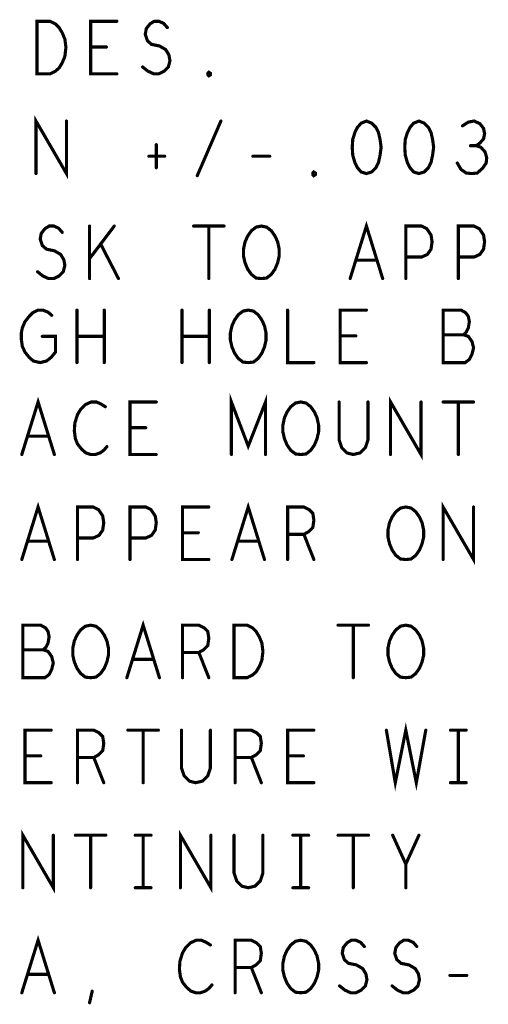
# Model space of a CAD drawing. Extents: x 28 to 61, y 24.9 to 46.
# Tile 81 of 96: x 52.2 to 53.1, y 38.6 to 40.5. Entities that reach past the tile are written whole.
import ezdxf

# ---------------------------------------------------------------- set-up
doc = ezdxf.new("R2010")
doc.units = 0
doc.layers.add('1', color=2, linetype='CONTINUOUS')

msp = doc.modelspace()

# ---------------------------------------------------------------- linework, layer by layer
at = {"layer": '1', "const_width": 0.006}
for points in [[(52.24, 40.37), (52.24, 40.47), (52.265, 40.47), (52.275, 40.465), (52.282, 40.458), (52.288, 40.448), (52.293, 40.436), (52.295, 40.42), (52.293, 40.403), (52.288, 40.391), (52.282, 40.381), (52.275, 40.375), (52.265, 40.37), (52.24, 40.37)], [(52.392, 40.37), (52.342, 40.37), (52.342, 40.47), (52.392, 40.47)], [(52.441, 40.383), (52.451, 40.375), (52.462, 40.37), (52.472, 40.37), (52.482, 40.375), (52.49, 40.383), (52.493, 40.395), (52.491, 40.406), (52.485, 40.416), (52.473, 40.423), (52.458, 40.426), (52.45, 40.433), (52.446, 40.445), (52.448, 40.456), (52.455, 40.465), (52.463, 40.47), (52.472, 40.47), (52.481, 40.466), (52.488, 40.458)], [(52.372, 40.421), (52.342, 40.421)], [(52.567, 40.366), (52.565, 40.368), (52.565, 40.371), (52.567, 40.373), (52.57, 40.371), (52.57, 40.368), (52.567, 40.366)], [(52.238, 40.18), (52.238, 40.28), (52.296, 40.18), (52.296, 40.28)], [(52.545, 40.176), (52.59, 40.28)], [(52.867, 40.28), (52.857, 40.276), (52.85, 40.268), (52.845, 40.258), (52.841, 40.245), (52.84, 40.23), (52.841, 40.215), (52.845, 40.201), (52.85, 40.191), (52.857, 40.183), (52.867, 40.18), (52.877, 40.183), (52.885, 40.191), (52.89, 40.201), (52.893, 40.215), (52.895, 40.23), (52.893, 40.245), (52.89, 40.258), (52.885, 40.268), (52.877, 40.276), (52.867, 40.28)], [(52.967, 40.28), (52.957, 40.276), (52.95, 40.268), (52.945, 40.258), (52.941, 40.245), (52.94, 40.23), (52.941, 40.215), (52.945, 40.201), (52.95, 40.191), (52.957, 40.183), (52.967, 40.18), (52.977, 40.183), (52.985, 40.191), (52.99, 40.201), (52.993, 40.215), (52.995, 40.23), (52.993, 40.245), (52.99, 40.258), (52.985, 40.268), (52.977, 40.276), (52.967, 40.28)], [(53.076, 40.233), (53.083, 40.238), (53.09, 40.246), (53.092, 40.256), (53.09, 40.266), (53.083, 40.275), (53.072, 40.28), (53.061, 40.278), (53.05, 40.271)], [(52.467, 40.235), (52.467, 40.191)], [(53.04, 40.2), (53.047, 40.188), (53.057, 40.181), (53.068, 40.18), (53.078, 40.181), (53.088, 40.19), (53.095, 40.2), (53.096, 40.21), (53.093, 40.221), (53.085, 40.23), (53.076, 40.233), (53.065, 40.233)], [(52.453, 40.213), (52.483, 40.213)], [(52.651, 40.213), (52.683, 40.213)], [(52.767, 40.176), (52.765, 40.178), (52.765, 40.181), (52.767, 40.183), (52.77, 40.181), (52.77, 40.178), (52.767, 40.176)], [(52.836, 39.98), (52.867, 40.08), (52.898, 39.98)], [(52.241, 39.993), (52.251, 39.985), (52.262, 39.98), (52.272, 39.98), (52.282, 39.985), (52.29, 39.993), (52.293, 40.005), (52.291, 40.016), (52.285, 40.026), (52.273, 40.033), (52.258, 40.036), (52.25, 40.043), (52.246, 40.055), (52.248, 40.066), (52.255, 40.075), (52.263, 40.08), (52.272, 40.08), (52.281, 40.076), (52.288, 40.068)], [(52.34, 39.98), (52.34, 40.08)], [(52.387, 40.08), (52.34, 40.018)], [(52.538, 40.08), (52.596, 40.08)], [(52.567, 40.08), (52.567, 39.98)], [(52.667, 39.98), (52.657, 39.981), (52.648, 39.988), (52.641, 39.998), (52.636, 40.01), (52.633, 40.023), (52.633, 40.036), (52.636, 40.05), (52.641, 40.061), (52.648, 40.071), (52.657, 40.078), (52.667, 40.08), (52.677, 40.078), (52.686, 40.071), (52.693, 40.061), (52.698, 40.05), (52.701, 40.036), (52.701, 40.023), (52.698, 40.01), (52.693, 39.998), (52.686, 39.988), (52.677, 39.981), (52.667, 39.98)], [(52.942, 39.98), (52.942, 40.08), (52.972, 40.08), (52.982, 40.075), (52.99, 40.063), (52.992, 40.05), (52.99, 40.036), (52.983, 40.026), (52.972, 40.021), (52.942, 40.021)], [(53.042, 39.98), (53.042, 40.08), (53.072, 40.08), (53.082, 40.075), (53.09, 40.063), (53.092, 40.05), (53.09, 40.036), (53.083, 40.026), (53.072, 40.021), (53.042, 40.021)], [(52.395, 39.98), (52.361, 40.046)], [(52.887, 40.015), (52.847, 40.015)], [(52.25, 39.87), (52.275, 39.87), (52.275, 39.84), (52.267, 39.83), (52.258, 39.823), (52.246, 39.82), (52.233, 39.823), (52.225, 39.83), (52.217, 39.84), (52.212, 39.851), (52.21, 39.865), (52.21, 39.876), (52.212, 39.886), (52.217, 39.898), (52.225, 39.908), (52.232, 39.915), (52.242, 39.92), (52.251, 39.92), (52.261, 39.916), (52.268, 39.91)], [(52.316, 39.82), (52.316, 39.92)], [(52.368, 39.92), (52.368, 39.82)], [(52.516, 39.82), (52.516, 39.92)], [(52.568, 39.92), (52.568, 39.82)], [(52.642, 39.82), (52.632, 39.821), (52.623, 39.828), (52.616, 39.838), (52.611, 39.85), (52.608, 39.863), (52.608, 39.876), (52.611, 39.89), (52.616, 39.901), (52.623, 39.911), (52.632, 39.918), (52.642, 39.92), (52.652, 39.918), (52.661, 39.911), (52.668, 39.901), (52.673, 39.89), (52.676, 39.876), (52.676, 39.863), (52.673, 39.85), (52.668, 39.838), (52.661, 39.828), (52.652, 39.821), (52.642, 39.82)], [(52.717, 39.92), (52.717, 39.82), (52.767, 39.82)], [(52.867, 39.82), (52.817, 39.82), (52.817, 39.92), (52.867, 39.92)], [(53.052, 39.873), (53.057, 39.878), (53.061, 39.886), (53.063, 39.898), (53.061, 39.908), (53.056, 39.915), (53.047, 39.92), (53.013, 39.92), (53.013, 39.82), (53.055, 39.82), (53.063, 39.826), (53.068, 39.836), (53.071, 39.848), (53.068, 39.86), (53.061, 39.87), (53.052, 39.873), (53.013, 39.873)], [(52.368, 39.87), (52.316, 39.87)], [(52.568, 39.87), (52.516, 39.87)], [(52.847, 39.871), (52.817, 39.871)], [(52.211, 39.645), (52.242, 39.745), (52.273, 39.645)], [(52.61, 39.645), (52.61, 39.745), (52.642, 39.661), (52.675, 39.745), (52.675, 39.645)], [(52.913, 39.645), (52.913, 39.745), (52.971, 39.645), (52.971, 39.745)], [(52.37, 39.736), (52.362, 39.741), (52.353, 39.745), (52.343, 39.745), (52.332, 39.74), (52.323, 39.731), (52.317, 39.721), (52.312, 39.705), (52.311, 39.69), (52.313, 39.675), (52.317, 39.665), (52.325, 39.655), (52.333, 39.648), (52.342, 39.645), (52.351, 39.645), (52.36, 39.648), (52.367, 39.653), (52.373, 39.66)], [(52.467, 39.645), (52.417, 39.645), (52.417, 39.745), (52.467, 39.745)], [(52.742, 39.645), (52.732, 39.646), (52.723, 39.653), (52.716, 39.663), (52.711, 39.675), (52.708, 39.688), (52.708, 39.701), (52.711, 39.715), (52.716, 39.726), (52.723, 39.736), (52.732, 39.743), (52.742, 39.745), (52.752, 39.743), (52.761, 39.736), (52.768, 39.726), (52.773, 39.715), (52.776, 39.701), (52.776, 39.688), (52.773, 39.675), (52.768, 39.663), (52.761, 39.653), (52.752, 39.646), (52.742, 39.645)], [(52.815, 39.745), (52.815, 39.673), (52.82, 39.658), (52.83, 39.648), (52.842, 39.645), (52.855, 39.648), (52.865, 39.658), (52.87, 39.673), (52.87, 39.745)], [(53.013, 39.745), (53.071, 39.745)], [(53.042, 39.745), (53.042, 39.645)], [(52.447, 39.696), (52.417, 39.696)], [(52.262, 39.68), (52.222, 39.68)], [(52.211, 39.445), (52.242, 39.545), (52.273, 39.445)], [(52.317, 39.445), (52.317, 39.545), (52.347, 39.545), (52.357, 39.54), (52.365, 39.528), (52.367, 39.515), (52.365, 39.501), (52.358, 39.491), (52.347, 39.486), (52.317, 39.486)], [(52.417, 39.445), (52.417, 39.545), (52.447, 39.545), (52.457, 39.54), (52.465, 39.528), (52.467, 39.515), (52.465, 39.501), (52.458, 39.491), (52.447, 39.486), (52.417, 39.486)], [(52.567, 39.445), (52.517, 39.445), (52.517, 39.545), (52.567, 39.545)], [(52.611, 39.445), (52.642, 39.545), (52.673, 39.445)], [(52.717, 39.445), (52.717, 39.545), (52.748, 39.545), (52.758, 39.54), (52.765, 39.533), (52.767, 39.52), (52.765, 39.506), (52.757, 39.498), (52.748, 39.493), (52.717, 39.493)], [(52.942, 39.445), (52.932, 39.446), (52.923, 39.453), (52.916, 39.463), (52.911, 39.475), (52.908, 39.488), (52.908, 39.501), (52.911, 39.515), (52.916, 39.526), (52.923, 39.536), (52.932, 39.543), (52.942, 39.545), (52.952, 39.543), (52.961, 39.536), (52.968, 39.526), (52.973, 39.515), (52.976, 39.501), (52.976, 39.488), (52.973, 39.475), (52.968, 39.463), (52.961, 39.453), (52.952, 39.446), (52.942, 39.445)], [(53.013, 39.445), (53.013, 39.545), (53.071, 39.445), (53.071, 39.545)], [(52.547, 39.496), (52.517, 39.496)], [(52.748, 39.493), (52.767, 39.445)], [(52.262, 39.48), (52.222, 39.48)], [(52.662, 39.48), (52.622, 39.48)], [(52.252, 39.273), (52.257, 39.278), (52.261, 39.286), (52.263, 39.298), (52.261, 39.308), (52.256, 39.315), (52.247, 39.32), (52.213, 39.32), (52.213, 39.22), (52.255, 39.22), (52.263, 39.226), (52.268, 39.236), (52.271, 39.248), (52.268, 39.26), (52.261, 39.27), (52.252, 39.273), (52.213, 39.273)], [(52.342, 39.22), (52.332, 39.221), (52.323, 39.228), (52.316, 39.238), (52.311, 39.25), (52.308, 39.263), (52.308, 39.276), (52.311, 39.29), (52.316, 39.301), (52.323, 39.311), (52.332, 39.318), (52.342, 39.32), (52.352, 39.318), (52.361, 39.311), (52.368, 39.301), (52.373, 39.29), (52.376, 39.276), (52.376, 39.263), (52.373, 39.25), (52.368, 39.238), (52.361, 39.228), (52.352, 39.221), (52.342, 39.22)], [(52.411, 39.22), (52.442, 39.32), (52.473, 39.22)], [(52.517, 39.22), (52.517, 39.32), (52.548, 39.32), (52.558, 39.315), (52.565, 39.308), (52.567, 39.295), (52.565, 39.281), (52.557, 39.273), (52.548, 39.268), (52.517, 39.268)], [(52.615, 39.22), (52.615, 39.32), (52.64, 39.32), (52.65, 39.315), (52.657, 39.308), (52.663, 39.298), (52.668, 39.286), (52.67, 39.27), (52.668, 39.253), (52.663, 39.241), (52.657, 39.231), (52.65, 39.225), (52.64, 39.22), (52.615, 39.22)], [(52.813, 39.32), (52.871, 39.32)], [(52.842, 39.32), (52.842, 39.22)], [(52.942, 39.22), (52.932, 39.221), (52.923, 39.228), (52.916, 39.238), (52.911, 39.25), (52.908, 39.263), (52.908, 39.276), (52.911, 39.29), (52.916, 39.301), (52.923, 39.311), (52.932, 39.318), (52.942, 39.32), (52.952, 39.318), (52.961, 39.311), (52.968, 39.301), (52.973, 39.29), (52.976, 39.276), (52.976, 39.263), (52.973, 39.25), (52.968, 39.238), (52.961, 39.228), (52.952, 39.221), (52.942, 39.22)], [(52.548, 39.268), (52.567, 39.22)], [(52.462, 39.255), (52.422, 39.255)], [(52.905, 39.12), (52.922, 39.02), (52.942, 39.12), (52.962, 39.02), (52.98, 39.12)], [(52.267, 39.02), (52.217, 39.02), (52.217, 39.12), (52.267, 39.12)], [(52.317, 39.02), (52.317, 39.12), (52.348, 39.12), (52.358, 39.115), (52.365, 39.108), (52.367, 39.095), (52.365, 39.081), (52.357, 39.073), (52.348, 39.068), (52.317, 39.068)], [(52.413, 39.12), (52.471, 39.12)], [(52.442, 39.12), (52.442, 39.02)], [(52.515, 39.12), (52.515, 39.048), (52.52, 39.033), (52.53, 39.023), (52.542, 39.02), (52.555, 39.023), (52.565, 39.033), (52.57, 39.048), (52.57, 39.12)], [(52.617, 39.02), (52.617, 39.12), (52.648, 39.12), (52.658, 39.115), (52.665, 39.108), (52.667, 39.095), (52.665, 39.081), (52.657, 39.073), (52.648, 39.068), (52.617, 39.068)], [(52.767, 39.02), (52.717, 39.02), (52.717, 39.12), (52.767, 39.12)], [(53.027, 39.12), (53.057, 39.12)], [(53.042, 39.12), (53.042, 39.02)], [(52.247, 39.071), (52.217, 39.071)], [(52.348, 39.068), (52.367, 39.02)], [(52.648, 39.068), (52.667, 39.02)], [(52.747, 39.071), (52.717, 39.071)], [(53.027, 39.02), (53.057, 39.02)], [(52.213, 38.82), (52.213, 38.92), (52.271, 38.82), (52.271, 38.92)], [(52.513, 38.82), (52.513, 38.92), (52.571, 38.82), (52.571, 38.92)], [(52.313, 38.92), (52.371, 38.92)], [(52.342, 38.92), (52.342, 38.82)], [(52.427, 38.92), (52.457, 38.92)], [(52.442, 38.92), (52.442, 38.82)], [(52.615, 38.92), (52.615, 38.848), (52.62, 38.833), (52.63, 38.823), (52.642, 38.82), (52.655, 38.823), (52.665, 38.833), (52.67, 38.848), (52.67, 38.92)], [(52.727, 38.92), (52.757, 38.92)], [(52.742, 38.92), (52.742, 38.82)], [(52.813, 38.92), (52.871, 38.92)], [(52.842, 38.92), (52.842, 38.82)], [(52.942, 38.82), (52.942, 38.865), (52.917, 38.92)], [(52.967, 38.92), (52.942, 38.865)], [(52.427, 38.82), (52.457, 38.82)], [(52.727, 38.82), (52.757, 38.82)], [(52.211, 38.62), (52.242, 38.72), (52.273, 38.62)], [(52.57, 38.711), (52.562, 38.716), (52.553, 38.72), (52.543, 38.72), (52.532, 38.715), (52.523, 38.706), (52.517, 38.696), (52.512, 38.68), (52.511, 38.665), (52.513, 38.65), (52.517, 38.64), (52.525, 38.63), (52.533, 38.623), (52.542, 38.62), (52.551, 38.62), (52.56, 38.623), (52.567, 38.628), (52.573, 38.635)], [(52.617, 38.62), (52.617, 38.72), (52.648, 38.72), (52.658, 38.715), (52.665, 38.708), (52.667, 38.695), (52.665, 38.681), (52.657, 38.673), (52.648, 38.668), (52.617, 38.668)], [(52.742, 38.62), (52.732, 38.621), (52.723, 38.628), (52.716, 38.638), (52.711, 38.65), (52.708, 38.663), (52.708, 38.676), (52.711, 38.69), (52.716, 38.701), (52.723, 38.711), (52.732, 38.718), (52.742, 38.72), (52.752, 38.718), (52.761, 38.711), (52.768, 38.701), (52.773, 38.69), (52.776, 38.676), (52.776, 38.663), (52.773, 38.65), (52.768, 38.638), (52.761, 38.628), (52.752, 38.621), (52.742, 38.62)], [(52.816, 38.633), (52.826, 38.625), (52.837, 38.62), (52.847, 38.62), (52.857, 38.625), (52.865, 38.633), (52.868, 38.645), (52.866, 38.656), (52.86, 38.666), (52.848, 38.673), (52.833, 38.676), (52.825, 38.683), (52.821, 38.695), (52.823, 38.706), (52.83, 38.715), (52.838, 38.72), (52.847, 38.72), (52.856, 38.716), (52.863, 38.708)], [(52.916, 38.633), (52.926, 38.625), (52.937, 38.62), (52.947, 38.62), (52.957, 38.625), (52.965, 38.633), (52.968, 38.645), (52.966, 38.656), (52.96, 38.666), (52.948, 38.673), (52.933, 38.676), (52.925, 38.683), (52.921, 38.695), (52.923, 38.706), (52.93, 38.715), (52.938, 38.72), (52.947, 38.72), (52.956, 38.716), (52.963, 38.708)], [(52.648, 38.668), (52.667, 38.62)], [(52.262, 38.655), (52.222, 38.655)], [(53.026, 38.653), (53.058, 38.653)], [(52.34, 38.601), (52.345, 38.623)]]:
    msp.add_lwpolyline(points, dxfattribs=at)
at = {"layer": '1', "const_width": 0.003}
for points in [[(52.3935, 40.47, 1), (52.3905, 40.47, 1)], [(52.4895, 40.458, 1), (52.4865, 40.458, 1)], [(52.3435, 40.421, 1), (52.3405, 40.421, 1)], [(52.3735, 40.421, 1), (52.3705, 40.421, 1)], [(52.2415, 40.37, 1), (52.2385, 40.37, 1)], [(52.2415, 40.37, 1), (52.2385, 40.37, 1)], [(52.3935, 40.37, 1), (52.3905, 40.37, 1)], [(52.4425, 40.383, 1), (52.4395, 40.383, 1)], [(52.5685, 40.366, 1), (52.5655, 40.366, 1)], [(52.5685, 40.366, 1), (52.5655, 40.366, 1)], [(52.2975, 40.28, 1), (52.2945, 40.28, 1)], [(52.5915, 40.28, 1), (52.5885, 40.28, 1)], [(52.8685, 40.28, 1), (52.8655, 40.28, 1)], [(52.8685, 40.28, 1), (52.8655, 40.28, 1)], [(52.9685, 40.28, 1), (52.9655, 40.28, 1)], [(52.9685, 40.28, 1), (52.9655, 40.28, 1)], [(53.0515, 40.271, 1), (53.0485, 40.271, 1)], [(52.4685, 40.235, 1), (52.4655, 40.235, 1)], [(53.0665, 40.233, 1), (53.0635, 40.233, 1)], [(53.0775, 40.233, 1), (53.0745, 40.233, 1)], [(52.4545, 40.213, 1), (52.4515, 40.213, 1)], [(52.4845, 40.213, 1), (52.4815, 40.213, 1)], [(52.6525, 40.213, 1), (52.6495, 40.213, 1)], [(52.6845, 40.213, 1), (52.6815, 40.213, 1)], [(53.0415, 40.2, 1), (53.0385, 40.2, 1)], [(52.2395, 40.18, 1), (52.2365, 40.18, 1)], [(52.4685, 40.191, 1), (52.4655, 40.191, 1)], [(52.5465, 40.176, 1), (52.5435, 40.176, 1)], [(52.7685, 40.176, 1), (52.7655, 40.176, 1)], [(52.7685, 40.176, 1), (52.7655, 40.176, 1)], [(52.2895, 40.068, 1), (52.2865, 40.068, 1)], [(52.3415, 40.08, 1), (52.3385, 40.08, 1)], [(52.3885, 40.08, 1), (52.3855, 40.08, 1)], [(52.5395, 40.08, 1), (52.5365, 40.08, 1)], [(52.5685, 40.08, 1), (52.5655, 40.08, 1)], [(52.5975, 40.08, 1), (52.5945, 40.08, 1)], [(52.3625, 40.046, 1), (52.3595, 40.046, 1)], [(52.3415, 40.018, 1), (52.3385, 40.018, 1)], [(52.8485, 40.015, 1), (52.8455, 40.015, 1)], [(52.8885, 40.015, 1), (52.8855, 40.015, 1)], [(52.9435, 40.021, 1), (52.9405, 40.021, 1)], [(53.0435, 40.021, 1), (53.0405, 40.021, 1)], [(52.2425, 39.993, 1), (52.2395, 39.993, 1)], [(52.3415, 39.98, 1), (52.3385, 39.98, 1)], [(52.3965, 39.98, 1), (52.3935, 39.98, 1)], [(52.5685, 39.98, 1), (52.5655, 39.98, 1)], [(52.6685, 39.98, 1), (52.6655, 39.98, 1)], [(52.6685, 39.98, 1), (52.6655, 39.98, 1)], [(52.8375, 39.98, 1), (52.8345, 39.98, 1)], [(52.8995, 39.98, 1), (52.8965, 39.98, 1)], [(52.9435, 39.98, 1), (52.9405, 39.98, 1)], [(53.0435, 39.98, 1), (53.0405, 39.98, 1)], [(52.3175, 39.92, 1), (52.3145, 39.92, 1)], [(52.3695, 39.92, 1), (52.3665, 39.92, 1)], [(52.5175, 39.92, 1), (52.5145, 39.92, 1)], [(52.5695, 39.92, 1), (52.5665, 39.92, 1)], [(52.7185, 39.92, 1), (52.7155, 39.92, 1)], [(52.8685, 39.92, 1), (52.8655, 39.92, 1)], [(52.2695, 39.91, 1), (52.2665, 39.91, 1)], [(52.2515, 39.87, 1), (52.2485, 39.87, 1)], [(52.3175, 39.87, 1), (52.3145, 39.87, 1)], [(52.3695, 39.87, 1), (52.3665, 39.87, 1)], [(52.5175, 39.87, 1), (52.5145, 39.87, 1)], [(52.5695, 39.87, 1), (52.5665, 39.87, 1)], [(52.8185, 39.871, 1), (52.8155, 39.871, 1)], [(52.8485, 39.871, 1), (52.8455, 39.871, 1)], [(53.0145, 39.873, 1), (53.0115, 39.873, 1)], [(53.0535, 39.873, 1), (53.0505, 39.873, 1)], [(52.3175, 39.82, 1), (52.3145, 39.82, 1)], [(52.3695, 39.82, 1), (52.3665, 39.82, 1)], [(52.5175, 39.82, 1), (52.5145, 39.82, 1)], [(52.5695, 39.82, 1), (52.5665, 39.82, 1)], [(52.6435, 39.82, 1), (52.6405, 39.82, 1)], [(52.6435, 39.82, 1), (52.6405, 39.82, 1)], [(52.7685, 39.82, 1), (52.7655, 39.82, 1)], [(52.8685, 39.82, 1), (52.8655, 39.82, 1)], [(52.3715, 39.736, 1), (52.3685, 39.736, 1)], [(52.4685, 39.745, 1), (52.4655, 39.745, 1)], [(52.8165, 39.745, 1), (52.8135, 39.745, 1)], [(52.8715, 39.745, 1), (52.8685, 39.745, 1)], [(52.9725, 39.745, 1), (52.9695, 39.745, 1)], [(53.0145, 39.745, 1), (53.0115, 39.745, 1)], [(53.0435, 39.745, 1), (53.0405, 39.745, 1)], [(53.0725, 39.745, 1), (53.0695, 39.745, 1)], [(52.4185, 39.696, 1), (52.4155, 39.696, 1)], [(52.4485, 39.696, 1), (52.4455, 39.696, 1)], [(52.2235, 39.68, 1), (52.2205, 39.68, 1)], [(52.2635, 39.68, 1), (52.2605, 39.68, 1)], [(52.3745, 39.66, 1), (52.3715, 39.66, 1)], [(52.2125, 39.645, 1), (52.2095, 39.645, 1)], [(52.2745, 39.645, 1), (52.2715, 39.645, 1)], [(52.4685, 39.645, 1), (52.4655, 39.645, 1)], [(52.6115, 39.645, 1), (52.6085, 39.645, 1)], [(52.6765, 39.645, 1), (52.6735, 39.645, 1)], [(52.7435, 39.645, 1), (52.7405, 39.645, 1)], [(52.7435, 39.645, 1), (52.7405, 39.645, 1)], [(52.9145, 39.645, 1), (52.9115, 39.645, 1)], [(53.0435, 39.645, 1), (53.0405, 39.645, 1)], [(52.5685, 39.545, 1), (52.5655, 39.545, 1)], [(53.0725, 39.545, 1), (53.0695, 39.545, 1)], [(52.3185, 39.486, 1), (52.3155, 39.486, 1)], [(52.4185, 39.486, 1), (52.4155, 39.486, 1)], [(52.5185, 39.496, 1), (52.5155, 39.496, 1)], [(52.5485, 39.496, 1), (52.5455, 39.496, 1)], [(52.7185, 39.493, 1), (52.7155, 39.493, 1)], [(52.7495, 39.493, 1), (52.7465, 39.493, 1)], [(52.2235, 39.48, 1), (52.2205, 39.48, 1)], [(52.2635, 39.48, 1), (52.2605, 39.48, 1)], [(52.6235, 39.48, 1), (52.6205, 39.48, 1)], [(52.6635, 39.48, 1), (52.6605, 39.48, 1)], [(52.2125, 39.445, 1), (52.2095, 39.445, 1)], [(52.2745, 39.445, 1), (52.2715, 39.445, 1)], [(52.3185, 39.445, 1), (52.3155, 39.445, 1)], [(52.4185, 39.445, 1), (52.4155, 39.445, 1)], [(52.5685, 39.445, 1), (52.5655, 39.445, 1)], [(52.6125, 39.445, 1), (52.6095, 39.445, 1)], [(52.6745, 39.445, 1), (52.6715, 39.445, 1)], [(52.7185, 39.445, 1), (52.7155, 39.445, 1)], [(52.7685, 39.445, 1), (52.7655, 39.445, 1)], [(52.9435, 39.445, 1), (52.9405, 39.445, 1)], [(52.9435, 39.445, 1), (52.9405, 39.445, 1)], [(53.0145, 39.445, 1), (53.0115, 39.445, 1)], [(52.8145, 39.32, 1), (52.8115, 39.32, 1)], [(52.8435, 39.32, 1), (52.8405, 39.32, 1)], [(52.8725, 39.32, 1), (52.8695, 39.32, 1)], [(52.2145, 39.273, 1), (52.2115, 39.273, 1)], [(52.2535, 39.273, 1), (52.2505, 39.273, 1)], [(52.5185, 39.268, 1), (52.5155, 39.268, 1)], [(52.5495, 39.268, 1), (52.5465, 39.268, 1)], [(52.4235, 39.255, 1), (52.4205, 39.255, 1)], [(52.4635, 39.255, 1), (52.4605, 39.255, 1)], [(52.3435, 39.22, 1), (52.3405, 39.22, 1)], [(52.3435, 39.22, 1), (52.3405, 39.22, 1)], [(52.4125, 39.22, 1), (52.4095, 39.22, 1)], [(52.4745, 39.22, 1), (52.4715, 39.22, 1)], [(52.5185, 39.22, 1), (52.5155, 39.22, 1)], [(52.5685, 39.22, 1), (52.5655, 39.22, 1)], [(52.6165, 39.22, 1), (52.6135, 39.22, 1)], [(52.6165, 39.22, 1), (52.6135, 39.22, 1)], [(52.8435, 39.22, 1), (52.8405, 39.22, 1)], [(52.9435, 39.22, 1), (52.9405, 39.22, 1)], [(52.9435, 39.22, 1), (52.9405, 39.22, 1)], [(52.2685, 39.12, 1), (52.2655, 39.12, 1)], [(52.4145, 39.12, 1), (52.4115, 39.12, 1)], [(52.4435, 39.12, 1), (52.4405, 39.12, 1)], [(52.4725, 39.12, 1), (52.4695, 39.12, 1)], [(52.5165, 39.12, 1), (52.5135, 39.12, 1)], [(52.5715, 39.12, 1), (52.5685, 39.12, 1)], [(52.7685, 39.12, 1), (52.7655, 39.12, 1)], [(52.9065, 39.12, 1), (52.9035, 39.12, 1)], [(52.9815, 39.12, 1), (52.9785, 39.12, 1)], [(53.0285, 39.12, 1), (53.0255, 39.12, 1)], [(53.0435, 39.12, 1), (53.0405, 39.12, 1)], [(53.0585, 39.12, 1), (53.0555, 39.12, 1)], [(52.2185, 39.071, 1), (52.2155, 39.071, 1)], [(52.2485, 39.071, 1), (52.2455, 39.071, 1)], [(52.3185, 39.068, 1), (52.3155, 39.068, 1)], [(52.3495, 39.068, 1), (52.3465, 39.068, 1)], [(52.6185, 39.068, 1), (52.6155, 39.068, 1)], [(52.6495, 39.068, 1), (52.6465, 39.068, 1)], [(52.7185, 39.071, 1), (52.7155, 39.071, 1)], [(52.7485, 39.071, 1), (52.7455, 39.071, 1)], [(52.2685, 39.02, 1), (52.2655, 39.02, 1)], [(52.3185, 39.02, 1), (52.3155, 39.02, 1)], [(52.3685, 39.02, 1), (52.3655, 39.02, 1)], [(52.4435, 39.02, 1), (52.4405, 39.02, 1)], [(52.6185, 39.02, 1), (52.6155, 39.02, 1)], [(52.6685, 39.02, 1), (52.6655, 39.02, 1)], [(52.7685, 39.02, 1), (52.7655, 39.02, 1)], [(53.0285, 39.02, 1), (53.0255, 39.02, 1)], [(53.0435, 39.02, 1), (53.0405, 39.02, 1)], [(53.0585, 39.02, 1), (53.0555, 39.02, 1)], [(52.2725, 38.92, 1), (52.2695, 38.92, 1)], [(52.3145, 38.92, 1), (52.3115, 38.92, 1)], [(52.3435, 38.92, 1), (52.3405, 38.92, 1)], [(52.3725, 38.92, 1), (52.3695, 38.92, 1)], [(52.4285, 38.92, 1), (52.4255, 38.92, 1)], [(52.4435, 38.92, 1), (52.4405, 38.92, 1)], [(52.4585, 38.92, 1), (52.4555, 38.92, 1)], [(52.5725, 38.92, 1), (52.5695, 38.92, 1)], [(52.6165, 38.92, 1), (52.6135, 38.92, 1)], [(52.6715, 38.92, 1), (52.6685, 38.92, 1)], [(52.7285, 38.92, 1), (52.7255, 38.92, 1)], [(52.7435, 38.92, 1), (52.7405, 38.92, 1)], [(52.7585, 38.92, 1), (52.7555, 38.92, 1)], [(52.8145, 38.92, 1), (52.8115, 38.92, 1)], [(52.8435, 38.92, 1), (52.8405, 38.92, 1)], [(52.8725, 38.92, 1), (52.8695, 38.92, 1)], [(52.9185, 38.92, 1), (52.9155, 38.92, 1)], [(52.9685, 38.92, 1), (52.9655, 38.92, 1)], [(52.9435, 38.865, 1), (52.9405, 38.865, 1)], [(52.2145, 38.82, 1), (52.2115, 38.82, 1)], [(52.3435, 38.82, 1), (52.3405, 38.82, 1)], [(52.4285, 38.82, 1), (52.4255, 38.82, 1)], [(52.4435, 38.82, 1), (52.4405, 38.82, 1)], [(52.4585, 38.82, 1), (52.4555, 38.82, 1)], [(52.5145, 38.82, 1), (52.5115, 38.82, 1)], [(52.7285, 38.82, 1), (52.7255, 38.82, 1)], [(52.7435, 38.82, 1), (52.7405, 38.82, 1)], [(52.7585, 38.82, 1), (52.7555, 38.82, 1)], [(52.8435, 38.82, 1), (52.8405, 38.82, 1)], [(52.9435, 38.82, 1), (52.9405, 38.82, 1)], [(52.5715, 38.711, 1), (52.5685, 38.711, 1)], [(52.8645, 38.708, 1), (52.8615, 38.708, 1)], [(52.9645, 38.708, 1), (52.9615, 38.708, 1)], [(52.6185, 38.668, 1), (52.6155, 38.668, 1)], [(52.6495, 38.668, 1), (52.6465, 38.668, 1)], [(52.2235, 38.655, 1), (52.2205, 38.655, 1)], [(52.2635, 38.655, 1), (52.2605, 38.655, 1)], [(53.0275, 38.653, 1), (53.0245, 38.653, 1)], [(53.0595, 38.653, 1), (53.0565, 38.653, 1)], [(52.3465, 38.623, 1), (52.3435, 38.623, 1)], [(52.5745, 38.635, 1), (52.5715, 38.635, 1)], [(52.8175, 38.633, 1), (52.8145, 38.633, 1)], [(52.9175, 38.633, 1), (52.9145, 38.633, 1)], [(52.2125, 38.62, 1), (52.2095, 38.62, 1)], [(52.2745, 38.62, 1), (52.2715, 38.62, 1)], [(52.6185, 38.62, 1), (52.6155, 38.62, 1)], [(52.6685, 38.62, 1), (52.6655, 38.62, 1)], [(52.7435, 38.62, 1), (52.7405, 38.62, 1)], [(52.7435, 38.62, 1), (52.7405, 38.62, 1)], [(52.3415, 38.601, 1), (52.3385, 38.601, 1)]]:
    msp.add_lwpolyline(points, format="xyb", close=True, dxfattribs=at)

doc.saveas('drawing.dxf')
